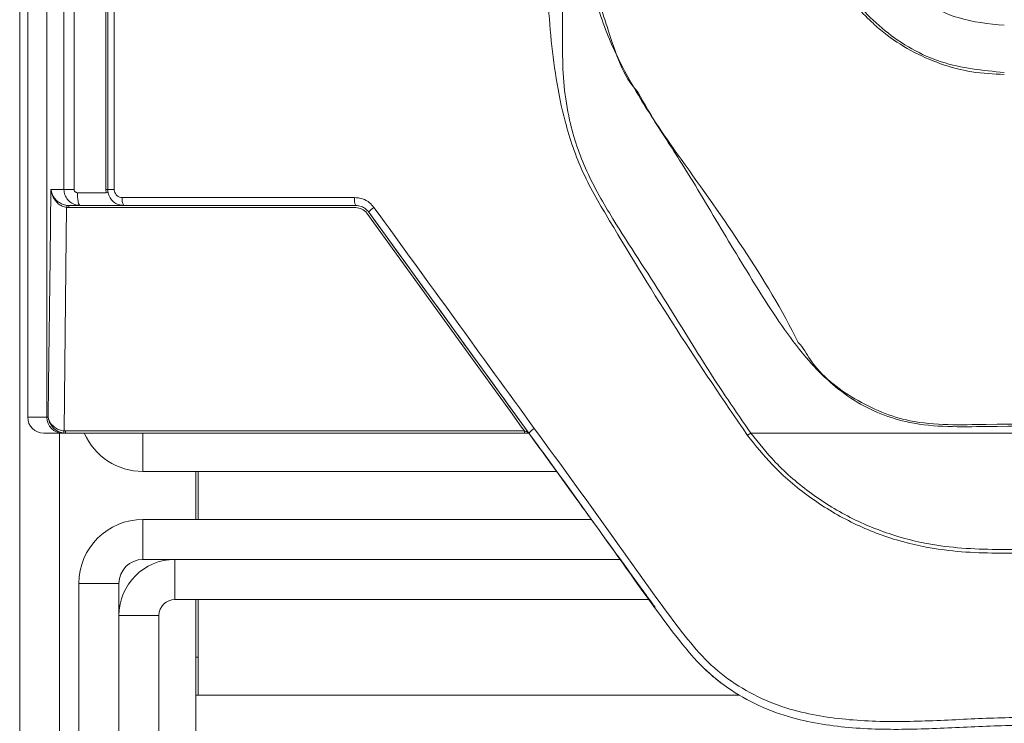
# Model space of a CAD drawing. Header units: millimetres. Extents: x 59 to 833, y 56 to 506.
# Tile 15 of 34: x 60 to 121, y 236 to 280. Entities that reach past the tile are written whole.
import ezdxf

# ---------------------------------------------------------------- set-up
doc = ezdxf.new("R2010")
doc.units = ezdxf.units.MM
doc.header["$LTSCALE"] = 2

msp = doc.modelspace()

# ---------------------------------------------------------------- linework, layer by layer
at = {"color": 7, "linetype": 'Continuous', "lineweight": 15}
for p, q in [((59.608, 75.898), (59.608, 485.898)), ((60.108, 485.268), (60.108, 255.622)), ((61.308, 484.068), (61.308, 255.622)), ((61.561, 269.844), (62.374, 269.844)), ((65.005, 269.641), (64.987, 269.845)), ((62.56, 268.851), (62.679, 268.844)), ((62.679, 268.844), (80.598, 268.844)), ((63.374, 268.844), (62.679, 268.844)), ((66.1, 268.844), (63.374, 268.844)), ((66.101, 268.844), (66.1, 268.844)), ((80.598, 268.844), (66.108, 268.844)), ((80.598, 268.844), (80.598, 268.844)), ((80.598, 268.844), (80.598, 268.844)), ((62.679, 268.709), (62.542, 268.717)), ((80.598, 268.709), (62.679, 268.709)), ((81.407, 268.431), (81.407, 268.431)), ((81.407, 268.431), (91.409, 254.622)), ((60.108, 255.622), (61.308, 255.622)), ((61.308, 255.622), (61.393, 255.622)), ((62.301, 254.622), (61.115, 254.622)), ((62.478, 254.622), (62.301, 254.622)), ((62.478, 254.622), (62.359, 254.629)), ((62.376, 254.763), (62.478, 254.757)), ((62.478, 254.757), (91.137, 254.757)), ((62.478, 254.757), (62.478, 254.622)), ((91.137, 254.622), (62.478, 254.622)), ((91.137, 254.757), (91.137, 254.622)), ((93.142, 252.23), (67.306, 252.23)), ((70.608, 252.23), (70.608, 249.23)), ((70.758, 252.23), (70.758, 249.23)), ((67.306, 246.73), (67.306, 249.23)), ((67.306, 249.23), (95.314, 249.23)), ((69.306, 246.73), (67.306, 246.73)), ((69.306, 244.23), (69.306, 246.73)), ((65.806, 245.23), (63.306, 245.23)), ((63.306, 83.027), (63.306, 245.23)), ((65.806, 245.23), (65.806, 243.23)), ((98.942, 244.23), (69.306, 244.23)), ((70.608, 244.23), (70.608, 196.291)), ((70.758, 244.23), (70.758, 238.254)), ((65.806, 243.23), (65.806, 85.027)), ((68.306, 243.23), (65.806, 243.23)), ((68.306, 243.23), (68.306, 85.027)), ((70.608, 238.254), (70.758, 238.254)), ((70.758, 238.254), (104.56, 238.254))]:
    msp.add_line(p, q, dxfattribs=at)
at = {"color": 8, "linetype": 'Continuous', "lineweight": 15}
for p, q in [((62.092, 77.168), (62.092, 254.622)), ((67.306, 254.622), (67.306, 252.23)), ((97.126, 246.73), (69.306, 246.73)), ((70.608, 240.62), (70.758, 240.62))]:
    msp.add_line(p, q, dxfattribs=at)
at = {"color": 7, "linetype": 'Continuous', "lineweight": 15, "flags": 128}
for points in [[(61.393, 255.622), (61.416, 257.612), (61.511, 265.573), (61.561, 269.844)], [(62.542, 268.717), (62.52, 266.854), (62.425, 258.893), (62.376, 254.763)], [(91.137, 254.757), (90.961, 254.999), (90.26, 255.968), (87.453, 259.843), (81.286, 268.357)]]:
    msp.add_lwpolyline(points, dxfattribs=at)
at = {"color": 7, "linetype": 'Continuous', "lineweight": 15}
for centre, radius, start, end in [((62.928, 312.977), 43.137, 269.26366, 270.10714), ((65.013, 263.121), 6.723, 89.18837, 90.21811), ((64.87, 270.541), 0.911, 278.55372, 286.18935), ((65.422, 292.427), 22.585, 269.20414, 270.23002), ((65.439, 268.404), 2.914, 171.1671, 173.82867), ((66.738, 269.222), 0.735, 170.63416, 210.98549), ((81.378, 269.221), 0.867, 171.94994, 205.79195), ((80.598, 267.859), 0.85, 35.91663, 90.00001), ((82.37, 267.678), 1.222, 121.25502, 141.9701), ((62.304, 255.618), 0.996, 179.79628, 269.7933), ((59.495, 255.074), 2.898, 351.16539, 353.84124), ((67.306, 256.23), 4, 203.69681, 270), ((92.57, 253.604), 1.544, 122.10508, 138.73748), ((110.357, 247.436), 8.805, 125.30125, 126.92095), ((67.306, 245.23), 4, 90, 180), ((67.306, 245.23), 1.5, 90, 180), ((69.306, 243.23), 3.5, 90, 180), ((69.306, 243.23), 1, 90, 180)]:
    msp.add_arc(centre, radius, start, end, dxfattribs=at)
msp.add_ellipse((61.115, 255.622), major_axis=(1.007, 0), ratio=0.992877, start_param=3.141593, end_param=4.712389, dxfattribs=at)
for points, knots in [([(62.059, 484.03), (62.134, 475.845), (62.358, 451.288), (62.649, 410.307), (62.882, 362.299), (63.009, 315.47), (63.009, 285.052), (63.009, 269.84)], [0, 0, 0, 0, 0.114875, 0.344633, 0.574391, 0.787161, 1, 1, 1, 1]), ([(62.374, 269.844), (62.373, 285.051), (62.37, 315.46), (62.239, 362.275), (62.003, 410.269), (61.709, 451.236), (61.483, 475.786), (61.407, 483.969)], [0, 0, 0, 0, 0.212839, 0.425609, 0.655367, 0.885125, 1, 1, 1, 1]), ([(105.068, 254.475), (103.574, 256.672), (100.585, 261.069), (97.23, 266.575), (94.707, 270.831), (93.378, 274.731), (92.685, 279.477), (92.453, 284.952), (92.621, 290.455), (92.938, 295.96), (93.362, 317.458), (92.848, 354.933), (93.048, 410.218), (93.08, 447.635), (93.096, 467.268)], [0, 0, 0, 0, 0.036896, 0.073835, 0.089676, 0.105474, 0.130667, 0.155947, 0.181438, 0.20701, 0.232449, 0.479726, 0.727003, 1, 1, 1, 1]), ([(93.531, 467.254), (93.526, 447.621), (93.517, 410.203), (93.508, 354.924), (93.529, 311.619), (93.518, 286.129), (93.518, 278.458), (93.518, 278.458)], [0, 0, 0, 0, 0.3123641, 0.5952936, 0.8782243, 0.9999997, 1, 1, 1, 1]), ([(146.075, 255.012), (140.972, 255.001), (132.273, 254.983), (122.771, 255.09), (117.577, 254.997), (114.729, 255.235), (111.595, 256.49), (108.501, 259.339), (105.975, 263.156), (103.403, 267.411), (101.122, 271.28), (98.914, 274.607), (97.122, 277.604), (95.726, 280.843), (94.995, 284.321), (94.687, 287.887), (94.465, 305.403), (94.664, 336.841), (94.684, 395.435), (94.706, 438.895), (94.72, 467.241)], [0, 0, 0, 0, 0.061132, 0.104201, 0.113809, 0.123362, 0.138294, 0.153202, 0.173045, 0.192953, 0.212862, 0.226844, 0.240817, 0.254683, 0.268905, 0.283218, 0.297533, 0.478788, 0.660045, 1, 1, 1, 1]), ([(64.987, 269.845), (64.987, 273.931), (64.987, 282.129), (64.987, 290.327), (64.987, 294.437)], [0, 0, 0, 0, 0.498535, 1, 1, 1, 1]), ([(65.108, 269.844), (65.108, 273.931), (65.108, 282.129), (65.108, 290.327), (65.108, 294.438)], [0, 0, 0, 0, 0.498534, 1, 1, 1, 1]), ([(65.108, 294.438), (65.108, 290.327), (65.108, 282.129), (65.108, 273.931), (65.108, 269.844)], [0, 0, 0, 0, 0.501466, 1, 1, 1, 1]), ([(65.514, 294.441), (65.513, 290.329), (65.513, 282.129), (65.513, 273.93), (65.512, 269.842)], [0, 0, 0, 0, 0.501467, 1, 1, 1, 1]), ([(95.245, 287.694), (95.245, 287.694), (95.245, 286.55), (95.262, 284.264), (95.757, 281.581), (96.719, 278.793), (97.247, 276.911), (98.248, 275.911), (98.248, 275.911)], [0, 0, 0, 0, 0.000005, 0.278036, 0.555539, 0.656027, 0.999997, 1, 1, 1, 1]), ([(121.108, 280.1), (120.131, 280.195), (118.146, 280.39), (115.418, 281.863), (114.162, 283.452), (113.533, 284.247)], [0, 0, 0, 0, 0.326217, 0.663077, 1, 1, 1, 1]), ([(121.108, 277.025), (120.431, 277.058), (119.078, 277.126), (116.455, 277.821), (114.335, 278.975), (112.342, 280.7), (111.477, 281.681), (110.972, 282.489), (110.972, 282.489)], [0, 0, 0, 0, 0.169326, 0.338663, 0.676447, 0.761227, 0.999994, 1, 1, 1, 1]), ([(111.069, 282.679), (111.439, 282.147), (112.188, 281.07), (114.128, 279.264), (117.09, 277.54), (119.769, 277.281), (121.108, 277.151)], [0, 0, 0, 0, 0.16254, 0.329491, 0.664774, 1, 1, 1, 1]), ([(93.518, 278.458), (93.518, 278.458), (93.518, 277.021), (93.731, 274.442), (94.945, 270.929), (97.051, 267.273), (99.719, 263.332), (102.432, 258.765), (104.324, 256.002), (105.269, 254.622)], [0, 0, 0, 0, 0.000002, 0.159582, 0.284482, 0.409765, 0.627811, 0.814, 1, 1, 1, 1]), ([(98.248, 275.911), (98.248, 275.911), (98.987, 274.432), (102.602, 269.386), (106.212, 264.337), (108.24, 260.28), (108.24, 260.28)], [0, 0, 0, 0, 0.000004, 0.267101, 0.999996, 1, 1, 1, 1]), ([(61.561, 269.844), (61.562, 269.842), (61.567, 269.801), (61.6, 269.623), (61.726, 269.346), (61.987, 269.079), (62.267, 268.912), (62.463, 268.871), (62.56, 268.851)], [0, 0, 0, 0, 0.003755, 0.099907, 0.424935, 0.67109, 0.836651, 1, 1, 1, 1]), ([(62.542, 268.717), (62.445, 268.74), (62.25, 268.785), (61.973, 268.975), (61.717, 269.279), (61.596, 269.593), (61.566, 269.795), (61.561, 269.842), (61.561, 269.844)], [0, 0, 0, 0, 0.163345, 0.328913, 0.575069, 0.900093, 0.996245, 1, 1, 1, 1]), ([(63.374, 268.844), (63.257, 268.856), (63.021, 268.88), (62.711, 269.069), (62.487, 269.341), (62.385, 269.618), (62.377, 269.787), (62.374, 269.844)], [0, 0, 0, 0, 0.224047, 0.450787, 0.675112, 0.891143, 1, 1, 1, 1]), ([(63.009, 269.84), (63.009, 269.829), (63.011, 269.795), (63.032, 269.739), (63.079, 269.685), (63.143, 269.648), (63.191, 269.643), (63.216, 269.64)], [0, 0, 0, 0, 0.106156, 0.317852, 0.540979, 0.770556, 1, 1, 1, 1]), ([(63.216, 269.64), (63.738, 269.64), (64.335, 269.64), (64.932, 269.641), (65.005, 269.641)], [0, 0, 0, 0, 0.8765144, 1, 1, 1, 1]), ([(63.216, 269.64), (63.218, 269.536), (63.223, 269.327), (63.26, 269.064), (63.312, 268.88), (63.354, 268.856), (63.374, 268.844)], [0, 0, 0, 0, 0.250003, 0.500001, 0.749997, 1, 1, 1, 1]), ([(66.108, 268.844), (65.994, 268.855), (65.766, 268.878), (65.462, 269.056), (65.237, 269.316), (65.123, 269.596), (65.112, 269.776), (65.108, 269.844)], [0, 0, 0, 0, 0.218248, 0.437221, 0.6552, 0.870142, 1, 1, 1, 1]), ([(65.512, 269.842), (65.514, 269.808), (65.52, 269.718), (65.577, 269.578), (65.69, 269.447), (65.842, 269.359), (65.956, 269.348), (66.013, 269.342)], [0, 0, 0, 0, 0.12894, 0.342684, 0.560437, 0.780212, 1, 1, 1, 1]), ([(62.679, 268.844), (62.679, 268.842), (62.679, 268.838), (62.679, 268.807), (62.679, 268.763), (62.679, 268.727), (62.679, 268.709)], [0, 0, 0, 0, 0.249991, 0.500042, 0.749999, 1, 1, 1, 1]), ([(66.013, 269.342), (68.714, 269.342), (73.539, 269.342), (78.386, 269.342), (80.52, 269.342)], [0, 0, 0, 0, 0.5598062, 1, 1, 1, 1]), ([(80.52, 269.342), (80.69, 269.325), (81.03, 269.291), (81.455, 269.052), (81.651, 268.822), (81.736, 268.722)], [0, 0, 0, 0, 0.361795, 0.723591, 1, 1, 1, 1]), ([(81.407, 268.431), (81.351, 268.497), (81.22, 268.651), (80.937, 268.81), (80.711, 268.832), (80.598, 268.844)], [0, 0, 0, 0, 0.275297, 0.637074, 1, 1, 1, 1]), ([(91.409, 254.622), (89.756, 256.905), (86.42, 261.51), (83.088, 266.11), (81.407, 268.431)], [0, 0, 0, 0, 0.495692, 1, 1, 1, 1]), ([(81.736, 268.722), (83.418, 266.402), (86.754, 261.801), (90.094, 257.195), (91.749, 254.911)], [0, 0, 0, 0, 0.504307, 1, 1, 1, 1]), ([(108.24, 260.28), (108.24, 260.28), (108.55, 259.971), (109.33, 258.458), (111.705, 256.622), (114.75, 255.331), (117.591, 255.118), (122.772, 255.231), (132.274, 255.153), (140.972, 255.177), (146.075, 255.19)], [0, 0, 0, 0, 0.000001, 0.033162, 0.126574, 0.220148, 0.280283, 0.340765, 0.613241, 1, 1, 1, 1]), ([(61.393, 255.622), (61.393, 255.62), (61.394, 255.611), (61.399, 255.575), (61.432, 255.422), (61.553, 255.187), (61.812, 254.956), (62.09, 254.814), (62.28, 254.78), (62.376, 254.763)], [0, 0, 0, 0, 0.0038335, 0.0242123, 0.0954075, 0.4082866, 0.6529327, 0.8244005, 1, 1, 1, 1]), ([(62.359, 254.629), (62.263, 254.649), (62.073, 254.688), (61.799, 254.852), (61.544, 255.119), (61.428, 255.391), (61.398, 255.568), (61.394, 255.61), (61.393, 255.62), (61.393, 255.622)], [0, 0, 0, 0, 0.1756, 0.34708, 0.591719, 0.904596, 0.97579, 0.996171, 1, 1, 1, 1]), ([(91.364, 254.684), (91.364, 254.684), (91.363, 254.683), (91.353, 254.685), (91.343, 254.688), (91.32, 254.695), (91.286, 254.706), (91.224, 254.727), (91.172, 254.745), (91.141, 254.756), (91.137, 254.757)], [0, 0, 0, 0, 0.106481, 0.13922, 0.264268, 0.287193, 0.458111, 0.675966, 0.953473, 1, 1, 1, 1]), ([(91.137, 254.622), (91.144, 254.622), (91.191, 254.622), (91.27, 254.622), (91.351, 254.622), (91.383, 254.622), (91.392, 254.622)], [0, 0, 0, 0, 0.071935, 0.509175, 0.87506, 1, 1, 1, 1]), ([(91.364, 254.684), (92.474, 253.149), (93.591, 251.606), (94.711, 250.062), (94.718, 250.054)], [0, 0, 0, 0, 0.994464, 1, 1, 1, 1]), ([(200.807, 254.622), (199.699, 253.021), (197.485, 249.819), (194.217, 244.99), (191.38, 241.325), (188.886, 239.002), (187.027, 237.829), (185.007, 236.976), (182.621, 236.415), (179.919, 236.337), (173.385, 236.491), (163.579, 236.364), (150.518, 236.418), (137.135, 236.359), (126.715, 236.514), (119.262, 236.303), (115.44, 236.086), (111.627, 236.135), (108.363, 236.613), (105.754, 237.543), (103.797, 238.662), (102.068, 240.112), (99.623, 243.136), (96.203, 248.067), (93.102, 252.307), (91.409, 254.622)], [0, 0, 0, 0, 0.046367, 0.092731, 0.138927, 0.156282, 0.173636, 0.191009, 0.208377, 0.231757, 0.255218, 0.364315, 0.465045, 0.565775, 0.682385, 0.712786, 0.743316, 0.773578, 0.803611, 0.821471, 0.83933, 0.85709, 0.874876, 0.931679, 1, 1, 1, 1]), ([(91.409, 254.622), (91.882, 253.969), (92.827, 252.665), (94.24, 250.714), (95.637, 248.783), (97.012, 246.886), (98.227, 245.211), (98.987, 244.168), (99.297, 243.742)], [0, 0, 0, 0, 0.180107, 0.359463, 0.538067, 0.712174, 0.882398, 1, 1, 1, 1]), ([(91.749, 254.911), (93.444, 252.596), (96.548, 248.357), (99.956, 243.447), (102.366, 240.465), (104.033, 239.069), (105.917, 237.992), (108.465, 237.086), (111.683, 236.619), (115.468, 236.575), (119.262, 236.796), (126.703, 237.009), (137.124, 236.852), (150.523, 236.912), (163.6, 236.856), (173.406, 236.986), (179.924, 236.83), (182.577, 236.903), (184.899, 237.447), (186.843, 238.267), (188.633, 239.395), (191.082, 241.676), (193.894, 245.311), (197.153, 250.125), (199.362, 253.316), (200.467, 254.911)], [0, 0, 0, 0, 0.068801, 0.125983, 0.143239, 0.160469, 0.177772, 0.195076, 0.225084, 0.255322, 0.28583, 0.316208, 0.433719, 0.535227, 0.636735, 0.746676, 0.770033, 0.79331, 0.810136, 0.826968, 0.843782, 0.860596, 0.90695, 0.953474, 1, 1, 1, 1]), ([(105.269, 254.622), (105.764, 254.005), (106.887, 252.604), (109.03, 250.777), (111.607, 249.199), (114.423, 248.09), (117.806, 247.382), (121.694, 247.33), (129.334, 247.557), (140.346, 247.403), (151.803, 247.597), (160.36, 247.312), (166.002, 246.957), (171.632, 246.989), (176.354, 247.647), (180.022, 248.921), (182.658, 250.403), (185.032, 252.288), (186.309, 253.844), (186.947, 254.622)], [0, 0, 0, 0, 0.027459, 0.062378, 0.097299, 0.132238, 0.167176, 0.217007, 0.266986, 0.433116, 0.599247, 0.66471, 0.730464, 0.795629, 0.860286, 0.895231, 0.930174, 0.965088, 1, 1, 1, 1]), ([(105.269, 254.622), (105.886, 254.622), (107.846, 254.622), (112.693, 254.622), (119.629, 254.622), (130.749, 254.622), (141.858, 254.622), (152.971, 254.622), (162.83, 254.622), (172.07, 254.622), (179.597, 254.622), (183.885, 254.622), (185.94, 254.622), (186.947, 254.622)], [0, 0, 0, 0, 0.023495, 0.074659, 0.176526, 0.278357, 0.482019, 0.58385, 0.685682, 0.843463, 0.922345, 0.961973, 1, 1, 1, 1]), ([(187.148, 254.475), (186.499, 253.688), (185.202, 252.114), (182.794, 250.206), (180.122, 248.708), (176.422, 247.427), (171.678, 246.763), (166.033, 246.715), (160.376, 247.053), (151.808, 247.322), (140.345, 247.131), (129.328, 247.296), (121.676, 247.096), (117.767, 247.159), (114.353, 247.869), (111.499, 248.989), (108.886, 250.585), (106.712, 252.433), (105.571, 253.851), (105.068, 254.475)], [0, 0, 0, 0, 0.035202, 0.070402, 0.105622, 0.140842, 0.205358, 0.270367, 0.335946, 0.401244, 0.566549, 0.731854, 0.781742, 0.83149, 0.866698, 0.901905, 0.93711, 0.972313, 1, 1, 1, 1]), ([(102.397, 239.88), (102.572, 239.721), (102.997, 239.338), (103.468, 238.96), (103.776, 238.762), (103.801, 238.745)], [0, 0, 0, 0, 0.39206, 0.949779, 1, 1, 1, 1])]:
    msp.add_open_spline(points, degree=3, knots=knots, dxfattribs=at)

doc.saveas('drawing.dxf')
